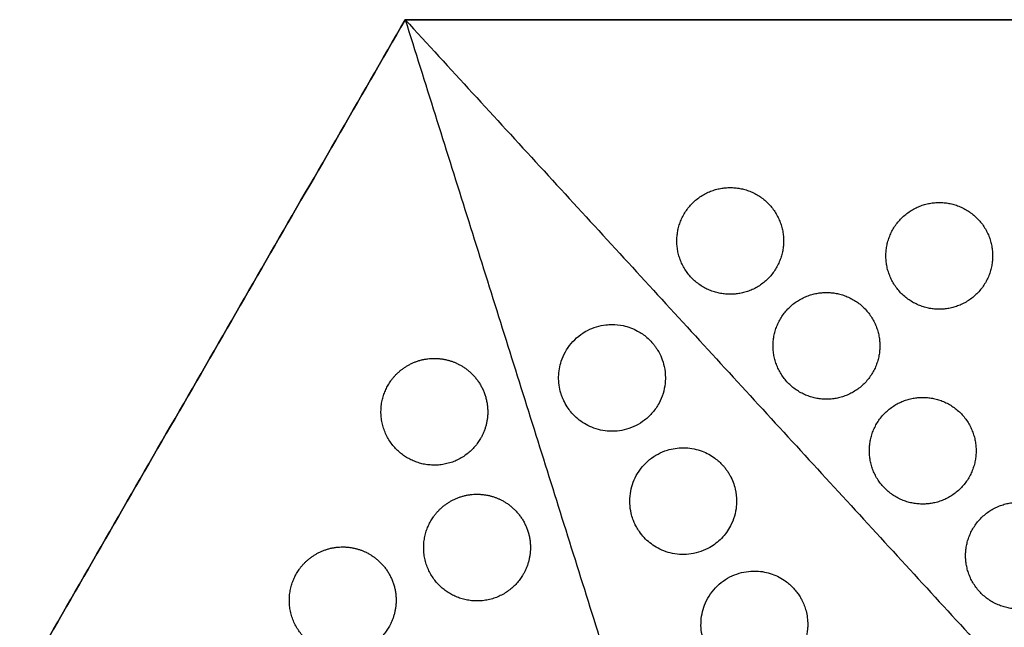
# Model space of a CAD drawing. Header units: millimetres. Extents: x -125 to 375, y 0 to 433.
# Tile 31 of 50: x -22 to 34, y 399 to 433. Entities that reach past the tile are written whole.
import ezdxf

# ---------------------------------------------------------------- set-up
doc = ezdxf.new("R2010")
doc.units = ezdxf.units.MM
doc.layers.add('Layer 01', color=18, linetype='Continuous', true_color=0x000000)

msp = doc.modelspace()

# ---------------------------------------------------------------- linework, layer by layer
at = {"layer": 'Layer 01'}
msp.add_line((0, 433.013), (0, 433.013, 74), dxfattribs=at)
for points in [[(-125, 216.506, 76), (-62.5, 324.76, 76), (0, 433.013, 76)], [(0, 433.013), (-62.5, 324.76), (-125, 216.506)], [(0, 433.013, 76), (26.847, 347.653, 83.178), (53.694, 262.293, 90.355)], [(0, 433.013, 76), (125, 433.013, 76), (250, 433.013, 76)], [(0, 433.013, 76), (60.501, 367.083, 83.178), (121.001, 301.152, 90.355)], [(250, 433.013), (125, 433.013), (0, 433.013)], [(0, 433.013, 74), (0, 433.013, 75), (0, 433.013, 76)]]:
    msp.add_open_spline(points, degree=2, dxfattribs=at)
at = {"layer": 'Layer 01', "extrusion": (1.45944e-11, -0.108228, -0.994126)}
msp.add_rational_spline([(18.263, 417.58, 77.68), (15.263, 417.58, 77.68), (15.263, 420.58, 77.354), (15.263, 423.58, 77.027), (18.263, 423.58, 77.027)], [1, 0.707106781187, 1, 0.707106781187, 1], degree=2, knots=[6.017726, 6.017726, 6.017726, 12.035452, 12.035452, 18.053177, 18.053177, 18.053177], dxfattribs=at)
at = {"layer": 'Layer 01', "extrusion": (-1.46018e-11, 0.108228, 0.994126)}
msp.add_rational_spline([(18.263, 423.58, 77.027), (21.263, 423.58, 77.027), (21.263, 420.58, 77.354)], [1, 0.707106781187, 0.999999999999], degree=2, dxfattribs=at)
at = {"layer": 'Layer 01', "extrusion": (1.461e-11, -0.108228, -0.994126)}
msp.add_rational_spline([(30.012, 416.742, 77.771), (27.012, 416.742, 77.771), (27.012, 419.742, 77.445), (27.012, 422.742, 77.118), (30.012, 422.742, 77.118)], [1, 0.707106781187, 1, 0.707106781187, 1], degree=2, knots=[6.017726, 6.017726, 6.017726, 12.035452, 12.035452, 18.053177, 18.053177, 18.053177], dxfattribs=at)
at = {"layer": 'Layer 01', "extrusion": (-1.46065e-11, 0.108228, 0.994126)}
msp.add_rational_spline([(30.012, 422.742, 77.118), (33.012, 422.742, 77.118), (33.012, 419.742, 77.445)], [1, 0.707106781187, 0.999999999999], degree=2, dxfattribs=at)
at = {"layer": 'Layer 01', "extrusion": (1.45883e-11, -0.108228, -0.994126)}
msp.add_rational_spline([(21.263, 420.58, 77.354), (21.263, 417.58, 77.68), (18.263, 417.58, 77.68)], [0.999999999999, 0.707106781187, 1], degree=2, dxfattribs=at)
at = {"layer": 'Layer 01', "extrusion": (1.45918e-11, -0.108228, -0.994126)}
msp.add_rational_spline([(33.012, 419.742, 77.445), (33.012, 416.742, 77.771), (30.012, 416.742, 77.771)], [0.999999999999, 0.707106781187, 1], degree=2, dxfattribs=at)
at = {"layer": 'Layer 01', "extrusion": (1.46012e-11, -0.108228, -0.994126)}
msp.add_rational_spline([(23.672, 411.685, 78.322), (20.672, 411.685, 78.322), (20.672, 414.685, 77.995), (20.672, 417.685, 77.669), (23.672, 417.685, 77.669)], [1, 0.707106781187, 1, 0.707106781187, 1], degree=2, knots=[6.017726, 6.017726, 6.017726, 12.035452, 12.035452, 18.053177, 18.053177, 18.053177], dxfattribs=at)
at = {"layer": 'Layer 01', "extrusion": (-1.46106e-11, 0.108228, 0.994126)}
msp.add_rational_spline([(23.672, 417.685, 77.669), (26.672, 417.685, 77.669), (26.672, 414.685, 77.995)], [1, 0.707106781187, 0.999999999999], degree=2, dxfattribs=at)
at = {"layer": 'Layer 01'}
for points, knots in [([(14.261, 411.463, 78.265), (14.158, 411.273, 78.278), (14.036, 411.095, 78.289), (13.763, 410.777, 78.305), (13.614, 410.635, 78.31), (13.149, 410.277, 78.319), (12.804, 410.104, 78.317), (12.085, 409.9, 78.296), (11.719, 409.866, 78.278), (11.014, 409.928, 78.232), (10.681, 410.017, 78.205), (10.09, 410.288, 78.148), (9.831, 410.458, 78.12), (9.435, 410.818, 78.069), (9.285, 410.989, 78.047), (9.076, 411.291, 78.013), (9.004, 411.411, 78.001), (8.922, 411.573, 77.985), (8.904, 411.61, 77.981), (8.877, 411.671, 77.975), (8.867, 411.694, 77.973), (8.848, 411.739, 77.969), (8.839, 411.76, 77.967), (8.82, 411.808, 77.963), (8.81, 411.836, 77.96), (8.78, 411.918, 77.953), (8.762, 411.973, 77.948), (8.656, 412.327, 77.918), (8.614, 412.639, 77.896), (8.627, 413.248, 77.858), (8.677, 413.542, 77.843), (8.889, 414.185, 77.815), (9.075, 414.52, 77.804), (9.576, 415.118, 77.789), (9.891, 415.371, 77.786), (10.567, 415.719, 77.788), (10.915, 415.825, 77.792), (11.388, 415.88, 77.803), (11.504, 415.886, 77.805), (11.62, 415.886, 77.809)], [-17.468346, -17.468346, -17.468346, -17.468346, -16.820285, -16.820285, -16.204731, -16.204731, -15.055158, -15.055158, -13.957597, -13.957597, -12.925308, -12.925308, -11.995522, -11.995522, -11.310208, -11.310208, -10.887509, -10.887509, -10.76311, -10.76311, -10.686758, -10.686758, -10.61762, -10.61762, -10.529195, -10.529195, -10.354928, -10.354928, -9.413155, -9.413155, -8.520704, -8.520704, -7.377224, -7.377224, -6.175014, -6.175014, -5.091571, -5.091571, -4.742262, -4.742262, -4.742262, -4.742262]), ([(11.62, 415.886, 77.809), (11.831, 415.886, 77.815), (12.041, 415.864, 77.822), (12.532, 415.759, 77.844), (12.806, 415.657, 77.859), (13.245, 415.417, 77.889), (13.418, 415.297, 77.904), (13.679, 415.073, 77.93), (13.775, 414.978, 77.94), (13.891, 414.847, 77.955), (13.918, 414.816, 77.958), (13.959, 414.765, 77.963), (13.975, 414.745, 77.966), (14.004, 414.707, 77.97), (14.018, 414.689, 77.972), (14.05, 414.646, 77.976), (14.067, 414.622, 77.979), (14.117, 414.55, 77.986), (14.15, 414.5, 77.992), (14.353, 414.167, 78.027), (14.478, 413.857, 78.058), (14.596, 413.32, 78.11), (14.62, 413.104, 78.131), (14.62, 412.886, 78.15)], [-4.742262, -4.742262, -4.742262, -4.742262, -4.106704, -4.106704, -3.230947, -3.230947, -2.600404, -2.600404, -2.193552, -2.193552, -2.070953, -2.070953, -1.995006, -1.995006, -1.925768, -1.925768, -1.836561, -1.836561, -1.658604, -1.658604, -0.657114, -0.657114, 0, 0, 0, 0]), ([(14.62, 412.886, 78.15), (14.62, 412.781, 78.16), (14.614, 412.676, 78.169), (14.562, 412.183, 78.212), (14.446, 411.807, 78.242), (14.261, 411.463, 78.265)], [-1.495411, -1.495411, -1.495411, -1.495411, -1.176798, -1.176798, 0, 0, 0, 0]), ([(18.28, 404.571, 78.972), (18.145, 404.312, 78.989), (17.973, 404.074, 79.002), (17.578, 403.669, 79.019), (17.361, 403.499, 79.023), (16.798, 403.174, 79.023), (16.441, 403.048, 79.015), (15.718, 402.939, 78.986), (15.36, 402.948, 78.966), (14.691, 403.087, 78.918), (14.382, 403.206, 78.891), (13.851, 403.518, 78.838), (13.626, 403.698, 78.811), (13.33, 404.014, 78.771), (13.239, 404.128, 78.758), (13.095, 404.334, 78.735), (13.04, 404.424, 78.726), (12.967, 404.556, 78.712), (12.947, 404.595, 78.708), (12.913, 404.664, 78.702), (12.9, 404.693, 78.699), (12.873, 404.751, 78.693), (12.86, 404.781, 78.691), (12.83, 404.855, 78.684), (12.813, 404.899, 78.68), (12.757, 405.053, 78.666), (12.724, 405.165, 78.656), (12.614, 405.639, 78.618), (12.598, 406.013, 78.592), (12.7, 406.735, 78.55), (12.814, 407.078, 78.534), (13.173, 407.738, 78.508), (13.427, 408.043, 78.499), (14.028, 408.529, 78.492), (14.367, 408.71, 78.493), (15.019, 408.913, 78.502), (15.319, 408.958, 78.509), (15.62, 408.958, 78.519)], [-17.51001, -17.51001, -17.51001, -17.51001, -16.632101, -16.632101, -15.807254, -15.807254, -14.678473, -14.678473, -13.608936, -13.608936, -12.618109, -12.618109, -11.751442, -11.751442, -11.311999, -11.311999, -10.992548, -10.992548, -10.85859, -10.85859, -10.762721, -10.762721, -10.664912, -10.664912, -10.521434, -10.521434, -10.171138, -10.171138, -9.053198, -9.053198, -7.975083, -7.975083, -6.793301, -6.793301, -5.649541, -5.649541, -4.741644, -4.741644, -4.741644, -4.741644]), ([(15.62, 408.958, 78.519), (15.666, 408.958, 78.52), (15.712, 408.957, 78.522), (16.074, 408.94, 78.535), (16.386, 408.876, 78.55), (16.939, 408.667, 78.583), (17.182, 408.534, 78.601), (17.564, 408.252, 78.636), (17.712, 408.118, 78.651), (17.888, 407.922, 78.673), (17.93, 407.874, 78.678), (17.992, 407.795, 78.687), (18.014, 407.767, 78.69), (18.054, 407.713, 78.695), (18.071, 407.688, 78.698), (18.11, 407.632, 78.704), (18.13, 407.601, 78.707), (18.186, 407.513, 78.717), (18.221, 407.455, 78.723), (18.383, 407.157, 78.753), (18.481, 406.902, 78.778), (18.594, 406.414, 78.824), (18.62, 406.187, 78.845), (18.62, 405.958, 78.865)], [12.768366, 12.768366, 12.768366, 12.768366, 12.907113, 12.907113, 13.858984, 13.858984, 14.688531, 14.688531, 15.289162, 15.289162, 15.482273, 15.482273, 15.591181, 15.591181, 15.68402, 15.68402, 15.795368, 15.795368, 15.9995, 15.9995, 16.819195, 16.819195, 17.51001, 17.51001, 17.51001, 17.51001]), ([(18.62, 405.958, 78.865), (18.62, 405.864, 78.873), (18.615, 405.77, 78.881), (18.57, 405.29, 78.921), (18.459, 404.915, 78.95), (18.28, 404.571, 78.972)], [-1.453903, -1.453903, -1.453903, -1.453903, -1.168681, -1.168681, 0, 0, 0, 0]), ([(22.292, 397.666, 79.679), (22.176, 397.438, 79.693), (22.031, 397.226, 79.705), (21.701, 396.856, 79.721), (21.521, 396.697, 79.726), (21.012, 396.346, 79.731), (20.662, 396.191, 79.727), (19.944, 396.026, 79.704), (19.583, 396.009, 79.687), (18.898, 396.099, 79.644), (18.577, 396.198, 79.619), (18.015, 396.478, 79.567), (17.772, 396.649, 79.541), (17.392, 397.008, 79.494), (17.245, 397.183, 79.473), (17.076, 397.438, 79.445), (17.036, 397.504, 79.438), (16.976, 397.611, 79.428), (16.955, 397.651, 79.424), (16.918, 397.726, 79.416), (16.901, 397.761, 79.413), (16.866, 397.839, 79.405), (16.848, 397.882, 79.401), (16.798, 398.008, 79.39), (16.769, 398.092, 79.382), (16.641, 398.521, 79.346), (16.602, 398.883, 79.319), (16.652, 399.587, 79.273), (16.735, 399.924, 79.255), (17.032, 400.597, 79.223), (17.258, 400.921, 79.212), (17.82, 401.461, 79.199), (18.149, 401.673, 79.198), (18.841, 401.949, 79.205), (19.193, 402.021, 79.213), (19.573, 402.03, 79.226), (19.596, 402.03, 79.227), (19.62, 402.03, 79.227)], [-17.536385, -17.536385, -17.536385, -17.536385, -16.766264, -16.766264, -16.046155, -16.046155, -14.906832, -14.906832, -13.82861, -13.82861, -12.825214, -12.825214, -11.93382, -11.93382, -11.246323, -11.246323, -11.012322, -11.012322, -10.877096, -10.877096, -10.760098, -10.760098, -10.617829, -10.617829, -10.352112, -10.352112, -9.26534, -9.26534, -8.227303, -8.227303, -7.051626, -7.051626, -5.884335, -5.884335, -4.812856, -4.812856, -4.741854, -4.741854, -4.741854, -4.741854]), ([(19.62, 402.03, 79.227), (19.922, 402.03, 79.238), (20.223, 401.984, 79.252), (20.789, 401.808, 79.284), (21.052, 401.682, 79.303), (21.463, 401.406, 79.339), (21.621, 401.274, 79.355), (21.833, 401.058, 79.379), (21.898, 400.985, 79.387), (21.99, 400.87, 79.4), (22.019, 400.831, 79.404), (22.071, 400.76, 79.412), (22.093, 400.728, 79.415), (22.139, 400.659, 79.422), (22.163, 400.623, 79.426), (22.222, 400.525, 79.436), (22.257, 400.462, 79.443), (22.389, 400.204, 79.469), (22.468, 399.999, 79.489), (22.587, 399.54, 79.532), (22.62, 399.285, 79.554), (22.62, 399.03, 79.576)], [-4.741854, -4.741854, -4.741854, -4.741854, -3.831033, -3.831033, -2.958507, -2.958507, -2.33888, -2.33888, -2.044677, -2.044677, -1.896323, -1.896323, -1.778819, -1.778819, -1.647793, -1.647793, -1.432277, -1.432277, -0.771964, -0.771964, 0, 0, 0, 0]), ([(22.62, 399.03, 79.576), (22.62, 398.943, 79.584), (22.616, 398.855, 79.591), (22.575, 398.384, 79.629), (22.467, 398.01, 79.657), (22.292, 397.666, 79.679)], [-1.426821, -1.426821, -1.426821, -1.426821, -1.162858, -1.162858, 0, 0, 0, 0])]:
    msp.add_open_spline(points, degree=3, knots=knots, dxfattribs=at)
at = {"layer": 'Layer 01', "extrusion": (1.45829e-11, -0.108228, -0.994126)}
msp.add_rational_spline([(26.672, 414.685, 77.995), (26.672, 411.685, 78.322), (23.672, 411.685, 78.322)], [0.999999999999, 0.707106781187, 1], degree=2, dxfattribs=at)
at = {"layer": 'Layer 01', "extrusion": (-0.093728, 0.054114, 0.994126)}
for points, weights, knots in [([(4.234, 409.48, 77.68), (2.734, 406.882, 77.68), (0.136, 408.382, 77.354), (-2.462, 409.882, 77.027), (-0.962, 412.48, 77.027), (-0.096, 413.98, 77.027), (1.636, 413.98, 77.19)], [1, 0.707106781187, 1, 0.707106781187, 1, 0.807007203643, 0.868347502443], [0, 0, 0, 6.017726, 6.017726, 12.035452, 12.035452, 16.000643, 16.000643, 16.000643]), ([(1.636, 413.98, 77.19), (2.44, 413.98, 77.266), (3.136, 413.578, 77.354), (4.636, 412.712, 77.542), (4.636, 410.98, 77.636)], [0.868347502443, 0.900099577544, 1, 0.807007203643, 0.868347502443], [16.000643, 16.000643, 16.000643, 18.053177, 18.053177, 21.530077, 21.530077, 21.530077]), ([(6.634, 401.848, 78.322), (5.134, 399.25, 78.322), (2.536, 400.75, 77.995), (-0.062, 402.25, 77.669), (1.438, 404.848, 77.669), (2.304, 406.348, 77.669), (4.036, 406.348, 77.832)], [1, 0.707106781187, 1, 0.707106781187, 1, 0.807007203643, 0.868347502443], [0, 0, 0, 6.017726, 6.017726, 12.035452, 12.035452, 16.000643, 16.000643, 16.000643]), ([(4.036, 406.348, 77.832), (4.84, 406.348, 77.908), (5.536, 405.946, 77.995), (7.036, 405.08, 78.184), (7.036, 403.348, 78.278)], [0.868347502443, 0.900099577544, 1, 0.807007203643, 0.868347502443], [16.000643, 16.000643, 16.000643, 18.053177, 18.053177, 21.530077, 21.530077, 21.530077]), ([(-0.916, 398.886, 77.771), (-2.416, 396.288, 77.771), (-5.014, 397.788, 77.445), (-7.612, 399.288, 77.118), (-6.112, 401.886, 77.118), (-5.246, 403.386, 77.118), (-3.514, 403.386, 77.281)], [1, 0.707106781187, 1, 0.707106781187, 1, 0.807007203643, 0.868347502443], [0, 0, 0, 6.017726, 6.017726, 12.035452, 12.035452, 16.000643, 16.000643, 16.000643]), ([(-3.514, 403.386, 77.281), (-2.71, 403.386, 77.357), (-2.014, 402.984, 77.445), (-0.514, 402.118, 77.633), (-0.514, 400.386, 77.728)], [0.868347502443, 0.900099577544, 1, 0.807007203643, 0.868347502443], [16.000643, 16.000643, 16.000643, 18.053177, 18.053177, 21.530077, 21.530077, 21.530077])]:
    msp.add_rational_spline(points, weights, degree=2, knots=knots, dxfattribs=at)
at = {"layer": 'Layer 01', "extrusion": (-1.46065e-11, 0.108228, 0.994126)}
msp.add_rational_spline([(29.081, 405.791, 78.964), (26.081, 405.791, 78.964), (26.081, 408.791, 78.637), (26.081, 411.791, 78.31), (29.081, 411.791, 78.31)], [1, 0.707106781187, 1, 0.707106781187, 1], degree=2, knots=[6.017726, 6.017726, 6.017726, 12.035452, 12.035452, 18.053177, 18.053177, 18.053177], dxfattribs=at)
at = {"layer": 'Layer 01', "extrusion": (-1.45797e-11, 0.108228, 0.994126)}
msp.add_rational_spline([(29.081, 411.791, 78.31), (32.081, 411.791, 78.31), (32.081, 408.791, 78.637)], [1, 0.707106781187, 0.999999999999], degree=2, dxfattribs=at)
at = {"layer": 'Layer 01', "extrusion": (0.093728, -0.054114, -0.994126)}
for points in [[(4.636, 410.98, 77.636), (4.636, 410.176, 77.68), (4.234, 409.48, 77.68)], [(7.036, 403.348, 78.278), (7.036, 402.544, 78.322), (6.634, 401.848, 78.322)], [(-0.514, 400.386, 77.728), (-0.514, 399.582, 77.771), (-0.916, 398.886, 77.771)]]:
    msp.add_rational_spline(points, [0.868347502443, 0.900099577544, 1], degree=2, dxfattribs=at)
at = {"layer": 'Layer 01', "extrusion": (1.45897e-11, -0.108228, -0.994126)}
msp.add_rational_spline([(32.081, 408.791, 78.637), (32.081, 405.791, 78.964), (29.081, 405.791, 78.964)], [0.999999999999, 0.707106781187, 1], degree=2, dxfattribs=at)
at = {"layer": 'Layer 01', "extrusion": (1.45924e-11, -0.108228, -0.994126)}
msp.add_rational_spline([(34.49, 399.896, 79.605), (31.49, 399.896, 79.605), (31.49, 402.896, 79.279), (31.49, 405.896, 78.952), (34.49, 405.896, 78.952)], [1, 0.707106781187, 1, 0.707106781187, 1], degree=2, knots=[6.017726, 6.017726, 6.017726, 12.035452, 12.035452, 18.053177, 18.053177, 18.053177], dxfattribs=at)

doc.saveas('drawing.dxf')
